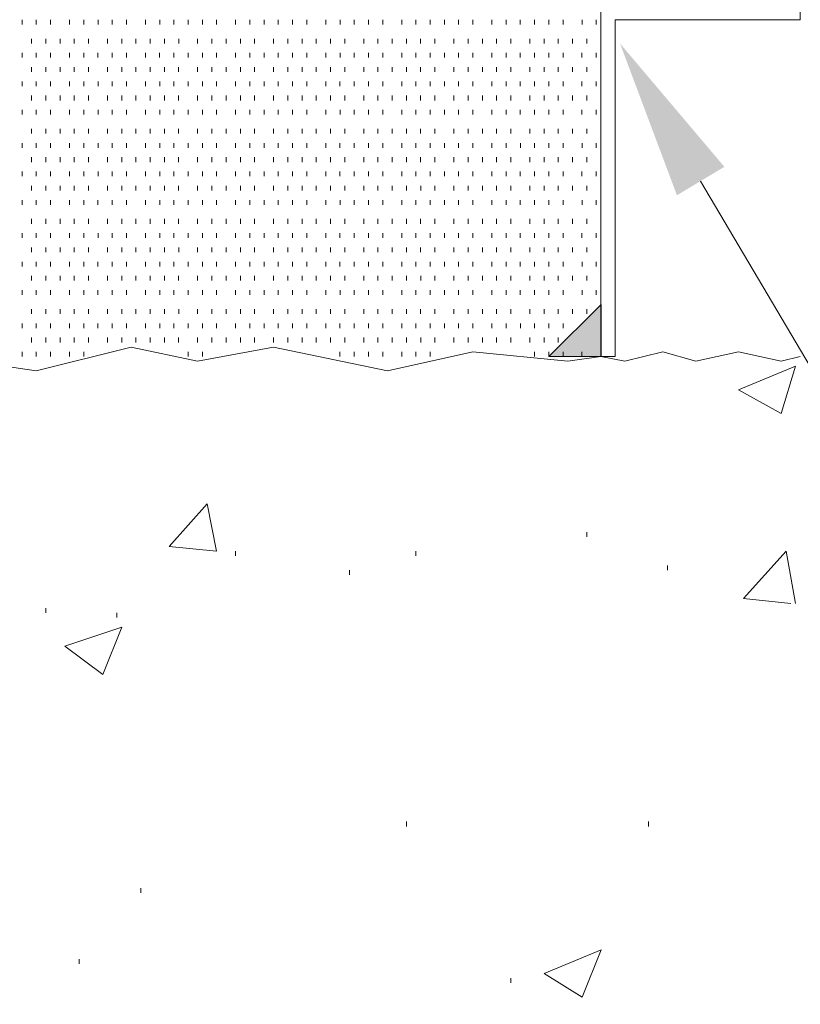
# Model space of a CAD drawing. Extents: x 309 to 1068, y 854 to 1368.
# Tile 50 of 82: x 491 to 502, y 951 to 965. Entities that reach past the tile are written whole.
import ezdxf

# ---------------------------------------------------------------- set-up
doc = ezdxf.new("R2010")
doc.units = 0
doc.layers.add('PDF_Geometry', color=7, linetype='CONTINUOUS', true_color=0xffffff)

msp = doc.modelspace()

# ---------------------------------------------------------------- linework, layer by layer
at = {"layer": 'PDF_Geometry', "color": 0, "lineweight": 15}
for points in [[(499.343248, 960.445907), (499.137467, 960.445907), (499.137467, 965.524345), (502.019811, 965.524345)], [(499.343173, 960.446099), (499.343173, 965.318286), (502.019735, 965.318286), (502.019735, 965.524068)], [(500.578609, 962.985036), (516.087671, 936.770193)]]:
    msp.add_lwpolyline(points, dxfattribs=at)
at = {"layer": 'PDF_Geometry', "color": 252, "lineweight": 9}
for points in [[(490.765074, 965.249608), (490.765074, 965.318045)], [(490.970856, 965.249608), (490.970856, 965.318045)], [(491.177106, 965.249608), (491.177106, 965.318045)], [(491.451325, 965.249608), (491.451325, 965.318045)], [(491.657106, 965.249608), (491.657106, 965.318045)], [(491.863356, 965.249608), (491.863356, 965.318045)], [(492.068668, 965.249608), (492.068668, 965.318045)], [(492.274918, 965.249608), (492.274918, 965.318045)], [(492.549606, 965.249608), (492.549606, 965.318045)], [(492.755387, 965.249608), (492.755387, 965.318045)], [(492.960699, 965.249608), (492.960699, 965.318045)], [(493.166949, 965.249608), (493.166949, 965.318045)], [(493.372731, 965.249608), (493.372731, 965.318045)], [(493.578981, 965.249608), (493.578981, 965.318045)], [(493.853199, 965.249608), (493.853199, 965.318045)], [(494.05898, 965.249608), (494.05898, 965.318045)], [(494.265231, 965.249608), (494.265231, 965.318045)], [(494.471012, 965.249608), (494.471012, 965.318045)], [(494.676324, 965.249608), (494.676324, 965.318045)], [(494.882573, 965.249608), (494.882573, 965.318045)], [(495.157262, 965.249608), (495.157262, 965.318045)], [(495.363043, 965.249608), (495.363043, 965.318045)], [(495.568824, 965.249608), (495.568824, 965.318045)], [(495.774605, 965.249608), (495.774605, 965.318045)], [(495.980856, 965.249608), (495.980856, 965.318045)], [(496.255074, 965.249608), (496.255074, 965.318045)], [(496.460855, 965.249608), (496.460855, 965.318045)], [(496.666636, 965.249608), (496.666636, 965.318045)], [(496.872887, 965.249608), (496.872887, 965.318045)], [(497.078668, 965.249608), (497.078668, 965.318045)], [(497.284449, 965.249608), (497.284449, 965.318045)], [(497.558669, 965.249608), (497.558669, 965.318045)], [(497.764918, 965.249608), (497.764918, 965.318045)], [(497.970699, 965.249608), (497.970699, 965.318045)], [(498.17648, 965.249608), (498.17648, 965.318045)], [(498.382263, 965.249608), (498.382263, 965.318045)], [(498.588512, 965.249608), (498.588512, 965.318045)], [(498.863199, 965.249608), (498.863199, 965.318045)], [(499.06898, 965.249608), (499.06898, 965.318045)], [(490.902199, 964.975107), (490.902199, 965.043544)], [(491.108448, 964.975107), (491.108448, 965.043544)], [(491.314229, 964.975107), (491.314229, 965.043544)], [(491.520011, 964.975107), (491.520011, 965.043544)], [(491.725793, 964.975107), (491.725793, 965.043544)], [(492.000479, 964.975107), (492.000479, 965.043544)], [(492.20626, 964.975107), (492.20626, 965.043544)], [(492.412043, 964.975107), (492.412043, 965.043544)], [(492.617823, 964.975107), (492.617823, 965.043544)], [(492.824073, 964.975107), (492.824073, 965.043544)], [(493.029854, 964.975107), (493.029854, 965.043544)], [(493.304543, 964.975107), (493.304543, 965.043544)], [(493.509855, 964.975107), (493.509855, 965.043544)], [(493.716104, 964.975107), (493.716104, 965.043544)], [(493.921885, 964.975107), (493.921885, 965.043544)], [(494.127668, 964.975107), (494.127668, 965.043544)], [(494.402355, 964.975107), (494.402355, 965.043544)], [(494.608137, 964.975107), (494.608137, 965.043544)], [(494.813916, 964.975107), (494.813916, 965.043544)], [(495.020167, 964.975107), (495.020167, 965.043544)], [(495.225478, 964.975107), (495.225478, 965.043544)], [(495.431729, 964.975107), (495.431729, 965.043544)], [(495.706416, 964.975107), (495.706416, 965.043544)], [(495.912198, 964.975107), (495.912198, 965.043544)], [(496.117981, 964.975107), (496.117981, 965.043544)], [(496.32376, 964.975107), (496.32376, 965.043544)], [(496.529543, 964.975107), (496.529543, 965.043544)], [(496.73579, 964.975107), (496.73579, 965.043544)], [(497.010012, 964.975107), (497.010012, 965.043544)], [(497.215792, 964.975107), (497.215792, 965.043544)], [(497.422043, 964.975107), (497.422043, 965.043544)], [(497.627822, 964.975107), (497.627822, 965.043544)], [(497.833604, 964.975107), (497.833604, 965.043544)], [(498.108291, 964.975107), (498.108291, 965.043544)], [(498.314074, 964.975107), (498.314074, 965.043544)], [(498.519803, 964.975107), (498.519803, 965.043544)], [(498.725584, 964.975107), (498.725584, 965.043544)], [(498.931365, 964.975107), (498.931365, 965.043544)], [(490.765123, 964.769185), (490.765123, 964.837622)], [(490.970905, 964.769185), (490.970905, 964.837622)], [(491.177155, 964.769185), (491.177155, 964.837622)], [(491.451373, 964.769185), (491.451373, 964.837622)], [(491.657155, 964.769185), (491.657155, 964.837622)], [(491.862936, 964.769185), (491.862936, 964.837622)], [(492.068717, 964.769185), (492.068717, 964.837622)], [(492.274967, 964.769185), (492.274967, 964.837622)], [(492.549655, 964.769185), (492.549655, 964.837622)], [(492.754967, 964.769185), (492.754967, 964.837622)], [(492.960748, 964.769185), (492.960748, 964.837622)], [(493.166998, 964.769185), (493.166998, 964.837622)], [(493.37278, 964.769185), (493.37278, 964.837622)], [(493.57856, 964.769185), (493.57856, 964.837622)], [(493.853248, 964.769185), (493.853248, 964.837622)], [(494.05903, 964.769185), (494.05903, 964.837622)], [(494.265279, 964.769185), (494.265279, 964.837622)], [(494.470592, 964.769185), (494.470592, 964.837622)], [(494.676373, 964.769185), (494.676373, 964.837622)], [(494.882624, 964.769185), (494.882624, 964.837622)], [(495.15731, 964.769185), (495.15731, 964.837622)], [(495.363092, 964.769185), (495.363092, 964.837622)], [(495.568873, 964.769185), (495.568873, 964.837622)], [(495.774655, 964.769185), (495.774655, 964.837622)], [(495.980904, 964.769185), (495.980904, 964.837622)], [(496.255123, 964.769185), (496.255123, 964.837622)], [(496.460904, 964.769185), (496.460904, 964.837622)], [(496.666686, 964.769185), (496.666686, 964.837622)], [(496.872935, 964.769185), (496.872935, 964.837622)], [(497.078717, 964.769185), (497.078717, 964.837622)], [(497.284498, 964.769185), (497.284498, 964.837622)], [(497.558717, 964.769185), (497.558717, 964.837622)], [(497.764968, 964.769185), (497.764968, 964.837622)], [(497.970748, 964.769185), (497.970748, 964.837622)], [(498.176529, 964.769185), (498.176529, 964.837622)], [(498.382311, 964.769185), (498.382311, 964.837622)], [(498.588561, 964.769185), (498.588561, 964.837622)], [(498.86278, 964.769185), (498.86278, 964.837622)], [(499.06903, 964.769185), (499.06903, 964.837622)], [(490.902152, 964.563348), (490.902152, 964.631786)], [(491.108402, 964.563348), (491.108402, 964.631786)], [(491.314184, 964.563348), (491.314184, 964.631786)], [(491.519965, 964.563348), (491.519965, 964.631786)], [(491.725746, 964.563348), (491.725746, 964.631786)], [(492.000433, 964.563348), (492.000433, 964.631786)], [(492.206216, 964.563348), (492.206216, 964.631786)], [(492.411996, 964.563348), (492.411996, 964.631786)], [(492.618245, 964.563348), (492.618245, 964.631786)], [(492.824027, 964.563348), (492.824027, 964.631786)], [(493.029809, 964.563348), (493.029809, 964.631786)], [(493.304028, 964.563348), (493.304028, 964.631786)], [(493.510277, 964.563348), (493.510277, 964.631786)], [(493.716057, 964.563348), (493.716057, 964.631786)], [(493.92184, 964.563348), (493.92184, 964.631786)], [(494.127621, 964.563348), (494.127621, 964.631786)], [(494.402308, 964.563348), (494.402308, 964.631786)], [(494.608089, 964.563348), (494.608089, 964.631786)], [(494.813871, 964.563348), (494.813871, 964.631786)], [(495.020121, 964.563348), (495.020121, 964.631786)], [(495.225902, 964.563348), (495.225902, 964.631786)], [(495.431682, 964.563348), (495.431682, 964.631786)], [(495.706371, 964.563348), (495.706371, 964.631786)], [(495.912152, 964.563348), (495.912152, 964.631786)], [(496.117933, 964.563348), (496.117933, 964.631786)], [(496.323714, 964.563348), (496.323714, 964.631786)], [(496.529496, 964.563348), (496.529496, 964.631786)], [(496.735748, 964.563348), (496.735748, 964.631786)], [(497.009966, 964.563348), (497.009966, 964.631786)], [(497.215745, 964.563348), (497.215745, 964.631786)], [(497.421996, 964.563348), (497.421996, 964.631786)], [(497.627779, 964.563348), (497.627779, 964.631786)], [(497.833558, 964.563348), (497.833558, 964.631786)], [(498.108245, 964.563348), (498.108245, 964.631786)], [(498.314027, 964.563348), (498.314027, 964.631786)], [(498.51981, 964.563348), (498.51981, 964.631786)], [(498.725589, 964.563348), (498.725589, 964.631786)], [(498.931372, 964.563348), (498.931372, 964.631786)], [(490.764991, 964.35744), (490.764991, 964.425878)], [(490.970773, 964.35744), (490.970773, 964.425878)], [(491.177023, 964.35744), (491.177023, 964.425878)], [(491.45171, 964.35744), (491.45171, 964.425878)], [(491.657023, 964.35744), (491.657023, 964.425878)], [(491.863273, 964.35744), (491.863273, 964.425878)], [(492.069054, 964.35744), (492.069054, 964.425878)], [(492.274835, 964.35744), (492.274835, 964.425878)], [(492.549523, 964.35744), (492.549523, 964.425878)], [(492.755304, 964.35744), (492.755304, 964.425878)], [(492.961085, 964.35744), (492.961085, 964.425878)], [(493.167335, 964.35744), (493.167335, 964.425878)], [(493.372648, 964.35744), (493.372648, 964.425878)], [(493.578898, 964.35744), (493.578898, 964.425878)], [(493.853116, 964.35744), (493.853116, 964.425878)], [(494.059366, 964.35744), (494.059366, 964.425878)], [(494.265148, 964.35744), (494.265148, 964.425878)], [(494.470929, 964.35744), (494.470929, 964.425878)], [(494.67671, 964.35744), (494.67671, 964.425878)], [(494.88296, 964.35744), (494.88296, 964.425878)], [(495.157179, 964.35744), (495.157179, 964.425878)], [(495.36296, 964.35744), (495.36296, 964.425878)], [(495.568741, 964.35744), (495.568741, 964.425878)], [(495.774991, 964.35744), (495.774991, 964.425878)], [(495.980773, 964.35744), (495.980773, 964.425878)], [(496.254991, 964.35744), (496.254991, 964.425878)], [(496.460773, 964.35744), (496.460773, 964.425878)], [(496.667022, 964.35744), (496.667022, 964.425878)], [(496.872804, 964.35744), (496.872804, 964.425878)], [(497.078585, 964.35744), (497.078585, 964.425878)], [(497.284367, 964.35744), (497.284367, 964.425878)], [(497.559053, 964.35744), (497.559053, 964.425878)], [(497.765304, 964.35744), (497.765304, 964.425878)], [(497.970616, 964.35744), (497.970616, 964.425878)], [(498.176398, 964.35744), (498.176398, 964.425878)], [(498.382647, 964.35744), (498.382647, 964.425878)], [(498.588429, 964.35744), (498.588429, 964.425878)], [(498.862647, 964.35744), (498.862647, 964.425878)], [(499.068898, 964.35744), (499.068898, 964.425878)], [(490.902617, 964.151647), (490.902617, 964.220085)], [(491.108398, 964.151647), (491.108398, 964.220085)], [(491.314181, 964.151647), (491.314181, 964.220085)], [(491.519961, 964.151647), (491.519961, 964.220085)], [(491.725742, 964.151647), (491.725742, 964.220085)], [(492.000431, 964.151647), (492.000431, 964.220085)], [(492.206212, 964.151647), (492.206212, 964.220085)], [(492.411993, 964.151647), (492.411993, 964.220085)], [(492.618242, 964.151647), (492.618242, 964.220085)], [(492.824025, 964.151647), (492.824025, 964.220085)], [(493.029806, 964.151647), (493.029806, 964.220085)], [(493.304024, 964.151647), (493.304024, 964.220085)], [(493.510273, 964.151647), (493.510273, 964.220085)], [(493.716056, 964.151647), (493.716056, 964.220085)], [(493.921837, 964.151647), (493.921837, 964.220085)], [(494.127618, 964.151647), (494.127618, 964.220085)], [(494.402305, 964.151647), (494.402305, 964.220085)], [(494.608087, 964.151647), (494.608087, 964.220085)], [(494.813868, 964.151647), (494.813868, 964.220085)], [(495.020117, 964.151647), (495.020117, 964.220085)], [(495.225898, 964.151647), (495.225898, 964.220085)], [(495.431681, 964.151647), (495.431681, 964.220085)], [(495.705899, 964.151647), (495.705899, 964.220085)], [(495.912148, 964.151647), (495.912148, 964.220085)], [(496.117929, 964.151647), (496.117929, 964.220085)], [(496.323712, 964.151647), (496.323712, 964.220085)], [(496.529493, 964.151647), (496.529493, 964.220085)], [(496.735274, 964.151647), (496.735274, 964.220085)], [(497.00996, 964.151647), (497.00996, 964.220085)], [(497.215743, 964.151647), (497.215743, 964.220085)], [(497.421524, 964.151647), (497.421524, 964.220085)], [(497.627773, 964.151647), (497.627773, 964.220085)], [(497.833554, 964.151647), (497.833554, 964.220085)], [(498.108243, 964.151647), (498.108243, 964.220085)], [(498.314024, 964.151647), (498.314024, 964.220085)], [(498.519805, 964.151647), (498.519805, 964.220085)], [(498.725585, 964.151647), (498.725585, 964.220085)], [(498.931368, 964.151647), (498.931368, 964.220085)], [(490.765088, 963.945682), (490.765088, 964.014119)], [(490.970869, 963.945682), (490.970869, 964.014119)], [(491.177119, 963.945682), (491.177119, 964.014119)], [(491.451338, 963.945682), (491.451338, 964.014119)], [(491.657119, 963.945682), (491.657119, 964.014119)], [(491.863369, 963.945682), (491.863369, 964.014119)], [(492.068682, 963.945682), (492.068682, 964.014119)], [(492.274932, 963.945682), (492.274932, 964.014119)], [(492.549619, 963.945682), (492.549619, 964.014119)], [(492.755401, 963.945682), (492.755401, 964.014119)], [(492.960713, 963.945682), (492.960713, 964.014119)], [(493.166963, 963.945682), (493.166963, 964.014119)], [(493.372744, 963.945682), (493.372744, 964.014119)], [(493.578994, 963.945682), (493.578994, 964.014119)], [(493.853213, 963.945682), (493.853213, 964.014119)], [(494.058994, 963.945682), (494.058994, 964.014119)], [(494.265244, 963.945682), (494.265244, 964.014119)], [(494.471026, 963.945682), (494.471026, 964.014119)], [(494.676338, 963.945682), (494.676338, 964.014119)], [(494.882588, 963.945682), (494.882588, 964.014119)], [(495.157276, 963.945682), (495.157276, 964.014119)], [(495.363057, 963.945682), (495.363057, 964.014119)], [(495.568838, 963.945682), (495.568838, 964.014119)], [(495.774619, 963.945682), (495.774619, 964.014119)], [(495.980869, 963.945682), (495.980869, 964.014119)], [(496.255088, 963.945682), (496.255088, 964.014119)], [(496.460869, 963.945682), (496.460869, 964.014119)], [(496.666651, 963.945682), (496.666651, 964.014119)], [(496.872901, 963.945682), (496.872901, 964.014119)], [(497.078682, 963.945682), (497.078682, 964.014119)], [(497.284463, 963.945682), (497.284463, 964.014119)], [(497.558682, 963.945682), (497.558682, 964.014119)], [(497.764932, 963.945682), (497.764932, 964.014119)], [(497.970713, 963.945682), (497.970713, 964.014119)], [(498.176494, 963.945682), (498.176494, 964.014119)], [(498.382275, 963.945682), (498.382275, 964.014119)], [(498.588526, 963.945682), (498.588526, 964.014119)], [(498.862745, 963.945682), (498.862745, 964.014119)], [(499.068994, 963.945682), (499.068994, 964.014119)], [(490.90257, 963.671224), (490.90257, 963.739662)], [(491.108353, 963.671224), (491.108353, 963.739662)], [(491.314134, 963.671224), (491.314134, 963.739662)], [(491.519915, 963.671224), (491.519915, 963.739662)], [(491.726164, 963.671224), (491.726164, 963.739662)], [(492.000384, 963.671224), (492.000384, 963.739662)], [(492.206165, 963.671224), (492.206165, 963.739662)], [(492.411946, 963.671224), (492.411946, 963.739662)], [(492.618195, 963.671224), (492.618195, 963.739662)], [(492.823978, 963.671224), (492.823978, 963.739662)], [(493.029759, 963.671224), (493.029759, 963.739662)], [(493.303977, 963.671224), (493.303977, 963.739662)], [(493.510227, 963.671224), (493.510227, 963.739662)], [(493.716009, 963.671224), (493.716009, 963.739662)], [(493.92179, 963.671224), (493.92179, 963.739662)], [(494.127571, 963.671224), (494.127571, 963.739662)], [(494.40226, 963.671224), (494.40226, 963.739662)], [(494.608509, 963.671224), (494.608509, 963.739662)], [(494.813821, 963.671224), (494.813821, 963.739662)], [(495.020071, 963.671224), (495.020071, 963.739662)], [(495.225854, 963.671224), (495.225854, 963.739662)], [(495.431634, 963.671224), (495.431634, 963.739662)], [(495.705853, 963.671224), (495.705853, 963.739662)], [(495.912102, 963.671224), (495.912102, 963.739662)], [(496.117885, 963.671224), (496.117885, 963.739662)], [(496.324134, 963.671224), (496.324134, 963.739662)], [(496.529446, 963.671224), (496.529446, 963.739662)], [(496.735696, 963.671224), (496.735696, 963.739662)], [(497.009916, 963.671224), (497.009916, 963.739662)], [(497.215697, 963.671224), (497.215697, 963.739662)], [(497.421946, 963.671224), (497.421946, 963.739662)], [(497.627727, 963.671224), (497.627727, 963.739662)], [(497.833509, 963.671224), (497.833509, 963.739662)], [(498.108196, 963.671224), (498.108196, 963.739662)], [(498.313977, 963.671224), (498.313977, 963.739662)], [(498.519758, 963.671224), (498.519758, 963.739662)], [(498.725541, 963.671224), (498.725541, 963.739662)], [(498.931322, 963.671224), (498.931322, 963.739662)], [(490.765136, 963.465402), (490.765136, 963.53384)], [(490.970919, 963.465402), (490.970919, 963.53384)], [(491.177166, 963.465402), (491.177166, 963.53384)], [(491.451388, 963.465402), (491.451388, 963.53384)], [(491.657167, 963.465402), (491.657167, 963.53384)], [(491.863418, 963.465402), (491.863418, 963.53384)], [(492.068729, 963.465402), (492.068729, 963.53384)], [(492.27498, 963.465402), (492.27498, 963.53384)], [(492.549667, 963.465402), (492.549667, 963.53384)], [(492.75545, 963.465402), (492.75545, 963.53384)], [(492.961035, 963.465402), (492.961035, 963.53384)], [(493.167285, 963.465402), (493.167285, 963.53384)], [(493.372598, 963.465402), (493.372598, 963.53384)], [(493.578848, 963.465402), (493.578848, 963.53384)], [(493.853067, 963.465402), (493.853067, 963.53384)], [(494.059317, 963.465402), (494.059317, 963.53384)], [(494.265098, 963.465402), (494.265098, 963.53384)], [(494.470879, 963.465402), (494.470879, 963.53384)], [(494.67666, 963.465402), (494.67666, 963.53384)], [(494.88291, 963.465402), (494.88291, 963.53384)], [(495.157129, 963.465402), (495.157129, 963.53384)], [(495.36291, 963.465402), (495.36291, 963.53384)], [(495.568692, 963.465402), (495.568692, 963.53384)], [(495.774942, 963.465402), (495.774942, 963.53384)], [(495.980723, 963.465402), (495.980723, 963.53384)], [(496.25541, 963.465402), (496.25541, 963.53384)], [(496.460723, 963.465402), (496.460723, 963.53384)], [(496.666973, 963.465402), (496.666973, 963.53384)], [(496.872754, 963.465402), (496.872754, 963.53384)], [(497.078535, 963.465402), (497.078535, 963.53384)], [(497.284317, 963.465402), (497.284317, 963.53384)], [(497.559004, 963.465402), (497.559004, 963.53384)], [(497.765254, 963.465402), (497.765254, 963.53384)], [(497.971035, 963.465402), (497.971035, 963.53384)], [(498.176348, 963.465402), (498.176348, 963.53384)], [(498.382598, 963.465402), (498.382598, 963.53384)], [(498.588379, 963.465402), (498.588379, 963.53384)], [(498.863067, 963.465402), (498.863067, 963.53384)], [(499.068848, 963.465402), (499.068848, 963.53384)], [(490.902655, 963.25948), (490.902655, 963.327917)], [(491.108436, 963.25948), (491.108436, 963.327917)], [(491.314216, 963.25948), (491.314216, 963.327917)], [(491.519529, 963.25948), (491.519529, 963.327917)], [(491.725778, 963.25948), (491.725778, 963.327917)], [(492.000467, 963.25948), (492.000467, 963.327917)], [(492.206248, 963.25948), (492.206248, 963.327917)], [(492.412028, 963.25948), (492.412028, 963.327917)], [(492.617809, 963.25948), (492.617809, 963.327917)], [(492.824061, 963.25948), (492.824061, 963.327917)], [(493.029841, 963.25948), (493.029841, 963.327917)], [(493.30406, 963.25948), (493.30406, 963.327917)], [(493.50984, 963.25948), (493.50984, 963.327917)], [(493.716092, 963.25948), (493.716092, 963.327917)], [(493.921873, 963.25948), (493.921873, 963.327917)], [(494.127653, 963.25948), (494.127653, 963.327917)], [(494.401874, 963.25948), (494.401874, 963.327917)], [(494.608123, 963.25948), (494.608123, 963.327917)], [(494.813904, 963.25948), (494.813904, 963.327917)], [(495.020153, 963.25948), (495.020153, 963.327917)], [(495.225467, 963.25948), (495.225467, 963.327917)], [(495.431716, 963.25948), (495.431716, 963.327917)], [(495.706403, 963.25948), (495.706403, 963.327917)], [(495.912184, 963.25948), (495.912184, 963.327917)], [(496.117499, 963.25948), (496.117499, 963.327917)], [(496.323748, 963.25948), (496.323748, 963.327917)], [(496.529528, 963.25948), (496.529528, 963.327917)], [(496.73578, 963.25948), (496.73578, 963.327917)], [(497.009998, 963.25948), (497.009998, 963.327917)], [(497.215779, 963.25948), (497.215779, 963.327917)], [(497.422028, 963.25948), (497.422028, 963.327917)], [(497.627811, 963.25948), (497.627811, 963.327917)], [(497.833123, 963.25948), (497.833123, 963.327917)], [(498.10781, 963.25948), (498.10781, 963.327917)], [(498.31406, 963.25948), (498.31406, 963.327917)], [(498.519842, 963.25948), (498.519842, 963.327917)], [(498.725623, 963.25948), (498.725623, 963.327917)], [(498.931404, 963.25948), (498.931404, 963.327917)], [(490.765089, 963.053558), (490.765089, 963.121995)], [(490.970872, 963.053558), (490.970872, 963.121995)], [(491.177124, 963.053558), (491.177124, 963.121995)], [(491.451342, 963.053558), (491.451342, 963.121995)], [(491.657121, 963.053558), (491.657121, 963.121995)], [(491.863372, 963.053558), (491.863372, 963.121995)], [(492.068682, 963.053558), (492.068682, 963.121995)], [(492.274934, 963.053558), (492.274934, 963.121995)], [(492.54962, 963.053558), (492.54962, 963.121995)], [(492.755403, 963.053558), (492.755403, 963.121995)], [(492.961186, 963.053558), (492.961186, 963.121995)], [(493.166965, 963.053558), (493.166965, 963.121995)], [(493.372748, 963.053558), (493.372748, 963.121995)], [(493.578995, 963.053558), (493.578995, 963.121995)], [(493.853217, 963.053558), (493.853217, 963.121995)], [(494.058996, 963.053558), (494.058996, 963.121995)], [(494.265247, 963.053558), (494.265247, 963.121995)], [(494.471026, 963.053558), (494.471026, 963.121995)], [(494.676809, 963.053558), (494.676809, 963.121995)], [(494.882591, 963.053558), (494.882591, 963.121995)], [(495.157278, 963.053558), (495.157278, 963.121995)], [(495.363007, 963.053558), (495.363007, 963.121995)], [(495.568789, 963.053558), (495.568789, 963.121995)], [(495.77457, 963.053558), (495.77457, 963.121995)], [(495.98082, 963.053558), (495.98082, 963.121995)], [(496.255039, 963.053558), (496.255039, 963.121995)], [(496.46082, 963.053558), (496.46082, 963.121995)], [(496.66707, 963.053558), (496.66707, 963.121995)], [(496.872851, 963.053558), (496.872851, 963.121995)], [(497.078632, 963.053558), (497.078632, 963.121995)], [(497.284414, 963.053558), (497.284414, 963.121995)], [(497.559101, 963.053558), (497.559101, 963.121995)], [(497.764882, 963.053558), (497.764882, 963.121995)], [(497.970664, 963.053558), (497.970664, 963.121995)], [(498.176445, 963.053558), (498.176445, 963.121995)], [(498.382695, 963.053558), (498.382695, 963.121995)], [(498.588476, 963.053558), (498.588476, 963.121995)], [(498.862695, 963.053558), (498.862695, 963.121995)], [(499.068945, 963.053558), (499.068945, 963.121995)], [(490.902521, 962.847736), (490.902521, 962.916173)], [(491.108303, 962.847736), (491.108303, 962.916173)], [(491.314084, 962.847736), (491.314084, 962.916173)], [(491.519865, 962.847736), (491.519865, 962.916173)], [(491.726116, 962.847736), (491.726116, 962.916173)], [(492.000334, 962.847736), (492.000334, 962.916173)], [(492.206115, 962.847736), (492.206115, 962.916173)], [(492.411896, 962.847736), (492.411896, 962.916173)], [(492.618147, 962.847736), (492.618147, 962.916173)], [(492.823928, 962.847736), (492.823928, 962.916173)], [(493.029709, 962.847736), (493.029709, 962.916173)], [(493.303927, 962.847736), (493.303927, 962.916173)], [(493.510179, 962.847736), (493.510179, 962.916173)], [(493.715959, 962.847736), (493.715959, 962.916173)], [(493.92174, 962.847736), (493.92174, 962.916173)], [(494.127521, 962.847736), (494.127521, 962.916173)], [(494.40221, 962.847736), (494.40221, 962.916173)], [(494.608459, 962.847736), (494.608459, 962.916173)], [(494.81424, 962.847736), (494.81424, 962.916173)], [(495.019552, 962.847736), (495.019552, 962.916173)], [(495.225804, 962.847736), (495.225804, 962.916173)], [(495.431584, 962.847736), (495.431584, 962.916173)], [(495.706271, 962.847736), (495.706271, 962.916173)], [(495.912054, 962.847736), (495.912054, 962.916173)], [(496.117835, 962.847736), (496.117835, 962.916173)], [(496.324084, 962.847736), (496.324084, 962.916173)], [(496.529865, 962.847736), (496.529865, 962.916173)], [(496.735647, 962.847736), (496.735647, 962.916173)], [(497.009866, 962.847736), (497.009866, 962.916173)], [(497.215647, 962.847736), (497.215647, 962.916173)], [(497.421896, 962.847736), (497.421896, 962.916173)], [(497.627679, 962.847736), (497.627679, 962.916173)], [(497.833459, 962.847736), (497.833459, 962.916173)], [(498.108146, 962.847736), (498.108146, 962.916173)], [(498.313927, 962.847736), (498.313927, 962.916173)], [(498.51971, 962.847736), (498.51971, 962.916173)], [(498.725491, 962.847736), (498.725491, 962.916173)], [(498.931271, 962.847736), (498.931271, 962.916173)], [(490.765088, 962.641799), (490.765088, 962.710237)], [(490.970869, 962.641799), (490.970869, 962.710237)], [(491.177118, 962.641799), (491.177118, 962.710237)], [(491.451336, 962.641799), (491.451336, 962.710237)], [(491.657119, 962.641799), (491.657119, 962.710237)], [(491.8629, 962.641799), (491.8629, 962.710237)], [(492.069149, 962.641799), (492.069149, 962.710237)], [(492.27493, 962.641799), (492.27493, 962.710237)], [(492.549619, 962.641799), (492.549619, 962.710237)], [(492.7554, 962.641799), (492.7554, 962.710237)], [(492.96118, 962.641799), (492.96118, 962.710237)], [(493.166961, 962.641799), (493.166961, 962.710237)], [(493.372744, 962.641799), (493.372744, 962.710237)], [(493.578995, 962.641799), (493.578995, 962.710237)], [(493.853213, 962.641799), (493.853213, 962.710237)], [(494.059461, 962.641799), (494.059461, 962.710237)], [(494.265243, 962.641799), (494.265243, 962.710237)], [(494.471026, 962.641799), (494.471026, 962.710237)], [(494.676805, 962.641799), (494.676805, 962.710237)], [(494.882588, 962.641799), (494.882588, 962.710237)], [(495.157275, 962.641799), (495.157275, 962.710237)], [(495.363057, 962.641799), (495.363057, 962.710237)], [(495.568837, 962.641799), (495.568837, 962.710237)], [(495.775088, 962.641799), (495.775088, 962.710237)], [(495.980866, 962.641799), (495.980866, 962.710237)], [(496.255088, 962.641799), (496.255088, 962.710237)], [(496.460868, 962.641799), (496.460868, 962.710237)], [(496.667119, 962.641799), (496.667119, 962.710237)], [(496.872898, 962.641799), (496.872898, 962.710237)], [(497.07868, 962.641799), (497.07868, 962.710237)], [(497.284463, 962.641799), (497.284463, 962.710237)], [(497.55915, 962.641799), (497.55915, 962.710237)], [(497.765022, 962.641799), (497.765022, 962.710237)], [(497.970803, 962.641799), (497.970803, 962.710237)], [(498.176585, 962.641799), (498.176585, 962.710237)], [(498.382366, 962.641799), (498.382366, 962.710237)], [(498.588616, 962.641799), (498.588616, 962.710237)], [(498.862835, 962.641799), (498.862835, 962.710237)], [(499.069085, 962.641799), (499.069085, 962.710237)], [(490.902614, 962.367313), (490.902614, 962.43575)], [(491.108395, 962.367313), (491.108395, 962.43575)], [(491.314176, 962.367313), (491.314176, 962.43575)], [(491.519957, 962.367313), (491.519957, 962.43575)], [(491.726207, 962.367313), (491.726207, 962.43575)], [(492.000426, 962.367313), (492.000426, 962.43575)], [(492.206207, 962.367313), (492.206207, 962.43575)], [(492.411989, 962.367313), (492.411989, 962.43575)], [(492.618238, 962.367313), (492.618238, 962.43575)], [(492.82402, 962.367313), (492.82402, 962.43575)], [(493.029801, 962.367313), (493.029801, 962.43575)], [(493.30402, 962.367313), (493.30402, 962.43575)], [(493.510269, 962.367313), (493.510269, 962.43575)], [(493.716051, 962.367313), (493.716051, 962.43575)], [(493.921832, 962.367313), (493.921832, 962.43575)], [(494.127614, 962.367313), (494.127614, 962.43575)], [(494.402301, 962.367313), (494.402301, 962.43575)], [(494.608551, 962.367313), (494.608551, 962.43575)], [(494.813863, 962.367313), (494.813863, 962.43575)], [(495.019645, 962.367313), (495.019645, 962.43575)], [(495.225894, 962.367313), (495.225894, 962.43575)], [(495.431676, 962.367313), (495.431676, 962.43575)], [(495.705894, 962.367313), (495.705894, 962.43575)], [(495.912145, 962.367313), (495.912145, 962.43575)], [(496.117926, 962.367313), (496.117926, 962.43575)], [(496.324176, 962.367313), (496.324176, 962.43575)], [(496.529488, 962.367313), (496.529488, 962.43575)], [(496.73527, 962.367313), (496.73527, 962.43575)], [(497.009958, 962.367313), (497.009958, 962.43575)], [(497.215739, 962.367313), (497.215739, 962.43575)], [(497.421519, 962.367313), (497.421519, 962.43575)], [(497.62777, 962.367313), (497.62777, 962.43575)], [(497.833552, 962.367313), (497.833552, 962.43575)], [(498.10777, 962.367313), (498.10777, 962.43575)], [(498.31402, 962.367313), (498.31402, 962.43575)], [(498.519801, 962.367313), (498.519801, 962.43575)], [(498.725583, 962.367313), (498.725583, 962.43575)], [(498.931364, 962.367313), (498.931364, 962.43575)], [(490.765041, 962.161519), (490.765041, 962.229957)], [(490.970822, 962.161519), (490.970822, 962.229957)], [(491.177072, 962.161519), (491.177072, 962.229957)], [(491.451292, 962.161519), (491.451292, 962.229957)], [(491.657073, 962.161519), (491.657073, 962.229957)], [(491.863322, 962.161519), (491.863322, 962.229957)], [(492.069103, 962.161519), (492.069103, 962.229957)], [(492.274885, 962.161519), (492.274885, 962.229957)], [(492.549104, 962.161519), (492.549104, 962.229957)], [(492.755353, 962.161519), (492.755353, 962.229957)], [(492.961134, 962.161519), (492.961134, 962.229957)], [(493.166916, 962.161519), (493.166916, 962.229957)], [(493.372698, 962.161519), (493.372698, 962.229957)], [(493.578947, 962.161519), (493.578947, 962.229957)], [(493.853165, 962.161519), (493.853165, 962.229957)], [(494.059416, 962.161519), (494.059416, 962.229957)], [(494.265197, 962.161519), (494.265197, 962.229957)], [(494.470978, 962.161519), (494.470978, 962.229957)], [(494.676759, 962.161519), (494.676759, 962.229957)], [(494.882541, 962.161519), (494.882541, 962.229957)], [(495.157228, 962.161519), (495.157228, 962.229957)], [(495.363009, 962.161519), (495.363009, 962.229957)], [(495.56879, 962.161519), (495.56879, 962.229957)], [(495.775041, 962.161519), (495.775041, 962.229957)], [(495.980824, 962.161519), (495.980824, 962.229957)], [(496.255042, 962.161519), (496.255042, 962.229957)], [(496.460821, 962.161519), (496.460821, 962.229957)], [(496.667072, 962.161519), (496.667072, 962.229957)], [(496.872855, 962.161519), (496.872855, 962.229957)], [(497.078634, 962.161519), (497.078634, 962.229957)], [(497.284417, 962.161519), (497.284417, 962.229957)], [(497.559103, 962.161519), (497.559103, 962.229957)], [(497.765355, 962.161519), (497.765355, 962.229957)], [(497.970665, 962.161519), (497.970665, 962.229957)], [(498.176448, 962.161519), (498.176448, 962.229957)], [(498.382695, 962.161519), (498.382695, 962.229957)], [(498.588478, 962.161519), (498.588478, 962.229957)], [(498.862697, 962.161519), (498.862697, 962.229957)], [(499.068948, 962.161519), (499.068948, 962.229957)], [(490.902242, 961.955612), (490.902242, 962.024049)], [(491.108492, 961.955612), (491.108492, 962.024049)], [(491.314273, 961.955612), (491.314273, 962.024049)], [(491.519586, 961.955612), (491.519586, 962.024049)], [(491.725836, 961.955612), (491.725836, 962.024049)], [(492.000523, 961.955612), (492.000523, 962.024049)], [(492.206304, 961.955612), (492.206304, 962.024049)], [(492.412086, 961.955612), (492.412086, 962.024049)], [(492.617867, 961.955612), (492.617867, 962.024049)], [(492.824117, 961.955612), (492.824117, 962.024049)], [(493.029898, 961.955612), (493.029898, 962.024049)], [(493.304117, 961.955612), (493.304117, 962.024049)], [(493.509898, 961.955612), (493.509898, 962.024049)], [(493.716148, 961.955612), (493.716148, 962.024049)], [(493.921929, 961.955612), (493.921929, 962.024049)], [(494.127711, 961.955612), (494.127711, 962.024049)], [(494.401929, 961.955612), (494.401929, 962.024049)], [(494.608179, 961.955612), (494.608179, 962.024049)], [(494.813961, 961.955612), (494.813961, 962.024049)], [(495.019742, 961.955612), (495.019742, 962.024049)], [(495.225523, 961.955612), (495.225523, 962.024049)], [(495.431773, 961.955612), (495.431773, 962.024049)], [(495.705992, 961.955612), (495.705992, 962.024049)], [(495.912241, 961.955612), (495.912241, 962.024049)], [(496.117554, 961.955612), (496.117554, 962.024049)], [(496.323804, 961.955612), (496.323804, 962.024049)], [(496.529586, 961.955612), (496.529586, 962.024049)], [(496.735367, 961.955612), (496.735367, 962.024049)], [(497.010054, 961.955612), (497.010054, 962.024049)], [(497.215835, 961.955612), (497.215835, 962.024049)], [(497.421617, 961.955612), (497.421617, 962.024049)], [(497.627866, 961.955612), (497.627866, 962.024049)], [(497.83318, 961.955612), (497.83318, 962.024049)], [(498.107866, 961.955612), (498.107866, 962.024049)], [(498.314117, 961.955612), (498.314117, 962.024049)], [(498.519898, 961.955612), (498.519898, 962.024049)], [(498.725679, 961.955612), (498.725679, 962.024049)], [(498.93146, 961.955612), (498.93146, 962.024049)], [(490.765038, 961.749775), (490.765038, 961.818213)], [(490.970818, 961.749775), (490.970818, 961.818213)], [(491.17707, 961.749775), (491.17707, 961.818213)], [(491.451756, 961.749775), (491.451756, 961.818213)], [(491.657069, 961.749775), (491.657069, 961.818213)], [(491.86285, 961.749775), (491.86285, 961.818213)], [(492.069101, 961.749775), (492.069101, 961.818213)], [(492.274882, 961.749775), (492.274882, 961.818213)], [(492.5491, 961.749775), (492.5491, 961.818213)], [(492.75535, 961.749775), (492.75535, 961.818213)], [(492.961132, 961.749775), (492.961132, 961.818213)], [(493.167381, 961.749775), (493.167381, 961.818213)], [(493.372694, 961.749775), (493.372694, 961.818213)], [(493.578943, 961.749775), (493.578943, 961.818213)], [(493.853163, 961.749775), (493.853163, 961.818213)], [(494.059413, 961.749775), (494.059413, 961.818213)], [(494.265193, 961.749775), (494.265193, 961.818213)], [(494.470975, 961.749775), (494.470975, 961.818213)], [(494.676757, 961.749775), (494.676757, 961.818213)], [(494.883006, 961.749775), (494.883006, 961.818213)], [(495.157225, 961.749775), (495.157225, 961.818213)], [(495.363005, 961.749775), (495.363005, 961.818213)], [(495.568788, 961.749775), (495.568788, 961.818213)], [(495.775038, 961.749775), (495.775038, 961.818213)], [(495.980818, 961.749775), (495.980818, 961.818213)], [(496.255037, 961.749775), (496.255037, 961.818213)], [(496.460819, 961.749775), (496.460819, 961.818213)], [(496.667069, 961.749775), (496.667069, 961.818213)], [(496.87285, 961.749775), (496.87285, 961.818213)], [(497.07863, 961.749775), (497.07863, 961.818213)], [(497.284413, 961.749775), (497.284413, 961.818213)], [(497.5591, 961.749775), (497.5591, 961.818213)], [(497.765349, 961.749775), (497.765349, 961.818213)], [(497.970662, 961.749775), (497.970662, 961.818213)], [(498.176444, 961.749775), (498.176444, 961.818213)], [(498.382696, 961.749775), (498.382696, 961.818213)], [(498.588475, 961.749775), (498.588475, 961.818213)], [(498.863161, 961.749775), (498.863161, 961.818213)], [(499.068944, 961.749775), (499.068944, 961.818213)], [(490.902564, 961.543853), (490.902564, 961.612291)], [(491.108345, 961.543853), (491.108345, 961.612291)], [(491.314127, 961.543853), (491.314127, 961.612291)], [(491.519908, 961.543853), (491.519908, 961.612291)], [(491.726158, 961.543853), (491.726158, 961.612291)], [(492.000377, 961.543853), (492.000377, 961.612291)], [(492.206158, 961.543853), (492.206158, 961.612291)], [(492.411939, 961.543853), (492.411939, 961.612291)], [(492.618189, 961.543853), (492.618189, 961.612291)], [(492.82397, 961.543853), (492.82397, 961.612291)], [(493.029752, 961.543853), (493.029752, 961.612291)], [(493.30397, 961.543853), (493.30397, 961.612291)], [(493.51022, 961.543853), (493.51022, 961.612291)], [(493.716002, 961.543853), (493.716002, 961.612291)], [(493.921783, 961.543853), (493.921783, 961.612291)], [(494.127564, 961.543853), (494.127564, 961.612291)], [(494.402252, 961.543853), (494.402252, 961.612291)], [(494.608502, 961.543853), (494.608502, 961.612291)], [(494.814283, 961.543853), (494.814283, 961.612291)], [(495.019595, 961.543853), (495.019595, 961.612291)], [(495.225845, 961.543853), (495.225845, 961.612291)], [(495.431627, 961.543853), (495.431627, 961.612291)], [(495.706314, 961.543853), (495.706314, 961.612291)], [(495.912095, 961.543853), (495.912095, 961.612291)], [(496.117877, 961.543853), (496.117877, 961.612291)], [(496.324127, 961.543853), (496.324127, 961.612291)], [(496.529908, 961.543853), (496.529908, 961.612291)], [(496.73522, 961.543853), (496.73522, 961.612291)], [(497.009908, 961.543853), (497.009908, 961.612291)], [(497.215689, 961.543853), (497.215689, 961.612291)], [(497.421939, 961.543853), (497.421939, 961.612291)], [(497.627721, 961.543853), (497.627721, 961.612291)], [(497.833502, 961.543853), (497.833502, 961.612291)], [(498.107721, 961.543853), (498.107721, 961.612291)], [(498.31397, 961.543853), (498.31397, 961.612291)], [(498.519752, 961.543853), (498.519752, 961.612291)], [(498.725533, 961.543853), (498.725533, 961.612291)], [(498.931315, 961.543853), (498.931315, 961.612291)], [(490.765134, 961.337945), (490.765134, 961.406383)], [(490.970915, 961.337945), (490.970915, 961.406383)], [(491.176698, 961.337945), (491.176698, 961.406383)], [(491.451384, 961.337945), (491.451384, 961.406383)], [(491.657166, 961.337945), (491.657166, 961.406383)], [(491.862946, 961.337945), (491.862946, 961.406383)], [(492.068729, 961.337945), (492.068729, 961.406383)], [(492.274978, 961.337945), (492.274978, 961.406383)], [(492.549196, 961.337945), (492.549196, 961.406383)], [(492.755446, 961.337945), (492.755446, 961.406383)], [(492.96076, 961.337945), (492.96076, 961.406383)], [(493.167009, 961.337945), (493.167009, 961.406383)], [(493.37279, 961.337945), (493.37279, 961.406383)], [(493.579042, 961.337945), (493.579042, 961.406383)], [(493.85326, 961.337945), (493.85326, 961.406383)], [(494.059041, 961.337945), (494.059041, 961.406383)], [(494.26529, 961.337945), (494.26529, 961.406383)], [(494.471073, 961.337945), (494.471073, 961.406383)], [(494.676385, 961.337945), (494.676385, 961.406383)], [(494.882634, 961.337945), (494.882634, 961.406383)], [(495.157321, 961.337945), (495.157321, 961.406383)], [(495.363104, 961.337945), (495.363104, 961.406383)], [(495.568885, 961.337945), (495.568885, 961.406383)], [(495.774666, 961.337945), (495.774666, 961.406383)], [(495.980915, 961.337945), (495.980915, 961.406383)], [(496.255135, 961.337945), (496.255135, 961.406383)], [(496.460916, 961.337945), (496.460916, 961.406383)], [(496.666697, 961.337945), (496.666697, 961.406383)], [(496.872946, 961.337945), (496.872946, 961.406383)], [(497.078729, 961.337945), (497.078729, 961.406383)], [(497.28451, 961.337945), (497.28451, 961.406383)], [(497.559196, 961.337945), (497.559196, 961.406383)], [(497.764977, 961.337945), (497.764977, 961.406383)], [(497.97076, 961.337945), (497.97076, 961.406383)], [(498.176541, 961.337945), (498.176541, 961.406383)], [(498.382322, 961.337945), (498.382322, 961.406383)], [(498.588571, 961.337945), (498.588571, 961.406383)], [(498.862791, 961.337945), (498.862791, 961.406383)], [(499.068572, 961.337945), (499.068572, 961.406383)], [(490.902386, 961.063258), (490.902386, 961.132164)], [(491.108168, 961.063258), (491.108168, 961.132164)], [(491.314418, 961.063258), (491.314418, 961.132164)], [(491.519731, 961.063258), (491.519731, 961.132164)], [(491.72598, 961.063258), (491.72598, 961.132164)], [(492.000668, 961.063258), (492.000668, 961.132164)], [(492.206255, 961.06343), (492.206255, 961.131868)], [(492.412036, 961.06343), (492.412036, 961.131868)], [(492.617817, 961.06343), (492.617817, 961.131868)], [(492.824067, 961.06343), (492.824067, 961.131868)], [(493.029848, 961.06343), (493.029848, 961.131868)], [(493.304067, 961.06343), (493.304067, 961.131868)], [(493.510317, 961.06343), (493.510317, 961.131868)], [(493.716098, 961.06343), (493.716098, 961.131868)], [(493.92188, 961.06343), (493.92188, 961.131868)], [(494.127661, 961.06343), (494.127661, 961.131868)], [(494.402348, 961.06343), (494.402348, 961.131868)], [(494.60813, 961.06343), (494.60813, 961.131868)], [(494.813911, 961.06343), (494.813911, 961.131868)], [(495.019692, 961.06343), (495.019692, 961.131868)], [(495.225942, 961.06343), (495.225942, 961.131868)], [(495.431723, 961.06343), (495.431723, 961.131868)], [(495.705942, 961.06343), (495.705942, 961.131868)], [(495.912192, 961.06343), (495.912192, 961.131868)], [(496.117973, 961.06343), (496.117973, 961.131868)], [(496.323755, 961.06343), (496.323755, 961.131868)], [(496.529536, 961.06343), (496.529536, 961.131868)], [(496.735317, 961.06343), (496.735317, 961.131868)], [(497.010005, 961.06343), (497.010005, 961.131868)], [(497.215786, 961.06343), (497.215786, 961.131868)], [(497.421567, 961.06343), (497.421567, 961.131868)], [(497.627817, 961.06343), (497.627817, 961.131868)], [(497.833598, 961.06343), (497.833598, 961.131868)], [(498.107817, 961.06343), (498.107817, 961.131868)], [(498.314067, 961.06343), (498.314067, 961.131868)], [(498.519848, 961.06343), (498.519848, 961.131868)], [(498.72563, 961.06343), (498.72563, 961.131868)], [(498.931411, 961.06343), (498.931411, 961.131868)], [(490.764988, 960.857608), (490.764988, 960.926046)], [(490.970768, 960.857608), (490.970768, 960.926046)], [(491.17702, 960.857608), (491.17702, 960.926046)], [(491.451706, 960.857608), (491.451706, 960.926046)], [(491.657488, 960.857608), (491.657488, 960.926046)], [(491.8628, 960.857608), (491.8628, 960.926046)], [(492.069051, 960.857608), (492.069051, 960.926046)], [(492.274832, 960.857608), (492.274832, 960.926046)], [(492.549518, 960.857608), (492.549518, 960.926046)], [(492.755301, 960.857608), (492.755301, 960.926046)], [(492.961082, 960.857608), (492.961082, 960.926046)], [(493.167331, 960.857608), (493.167331, 960.926046)], [(493.373112, 960.857608), (493.373112, 960.926046)], [(493.578426, 960.857608), (493.578426, 960.926046)], [(493.853113, 960.857608), (493.853113, 960.926046)], [(494.059363, 960.857608), (494.059363, 960.926046)], [(494.265143, 960.857608), (494.265143, 960.926046)], [(494.470926, 960.857608), (494.470926, 960.926046)], [(494.676707, 960.857608), (494.676707, 960.926046)], [(494.882956, 960.857608), (494.882956, 960.926046)], [(495.157175, 960.857608), (495.157175, 960.926046)], [(495.362957, 960.857608), (495.362957, 960.926046)], [(495.568738, 960.857608), (495.568738, 960.926046)], [(495.774988, 960.857608), (495.774988, 960.926046)], [(495.98077, 960.857608), (495.98077, 960.926046)], [(496.255457, 960.857608), (496.255457, 960.926046)], [(496.460769, 960.857608), (496.460769, 960.926046)], [(496.667019, 960.857608), (496.667019, 960.926046)], [(496.872801, 960.857608), (496.872801, 960.926046)], [(497.078582, 960.857608), (497.078582, 960.926046)], [(497.284363, 960.857608), (497.284363, 960.926046)], [(497.55905, 960.857608), (497.55905, 960.926046)], [(497.765301, 960.857608), (497.765301, 960.926046)], [(497.971082, 960.857608), (497.971082, 960.926046)], [(498.176394, 960.857608), (498.176394, 960.926046)], [(498.382175, 960.857608), (498.382175, 960.926046)], [(498.588426, 960.857608), (498.588426, 960.926046)], [(490.902848, 960.651686), (490.902848, 960.720124)], [(491.108162, 960.651686), (491.108162, 960.720124)], [(491.313941, 960.651686), (491.313941, 960.720124)], [(491.520192, 960.651686), (491.520192, 960.720124)], [(491.725975, 960.651686), (491.725975, 960.720124)], [(492.000193, 960.651686), (492.000193, 960.720124)], [(492.206441, 960.651686), (492.206441, 960.720124)], [(492.412223, 960.651686), (492.412223, 960.720124)], [(492.618475, 960.651686), (492.618475, 960.720124)], [(492.823785, 960.651686), (492.823785, 960.720124)], [(493.029568, 960.651686), (493.029568, 960.720124)], [(493.304254, 960.651686), (493.304254, 960.720124)], [(493.510037, 960.651686), (493.510037, 960.720124)], [(493.715816, 960.651686), (493.715816, 960.720124)], [(493.922067, 960.651686), (493.922067, 960.720124)], [(494.127846, 960.651686), (494.127846, 960.720124)], [(494.402068, 960.651686), (494.402068, 960.720124)], [(494.608316, 960.651686), (494.608316, 960.720124)], [(494.814099, 960.651686), (494.814099, 960.720124)], [(495.019842, 960.651686), (495.019842, 960.720124)], [(495.225623, 960.651686), (495.225623, 960.720124)], [(495.431404, 960.651686), (495.431404, 960.720124)], [(495.706092, 960.651686), (495.706092, 960.720124)], [(495.911873, 960.651686), (495.911873, 960.720124)], [(496.117654, 960.651686), (496.117654, 960.720124)], [(496.323904, 960.651686), (496.323904, 960.720124)], [(496.529686, 960.651686), (496.529686, 960.720124)], [(496.735467, 960.651686), (496.735467, 960.720124)], [(497.010154, 960.651686), (497.010154, 960.720124)], [(497.215936, 960.651686), (497.215936, 960.720124)], [(497.421717, 960.651686), (497.421717, 960.720124)], [(497.627498, 960.651686), (497.627498, 960.720124)], [(497.833279, 960.651686), (497.833279, 960.720124)], [(498.107967, 960.651686), (498.107967, 960.720124)], [(498.314217, 960.651686), (498.314217, 960.720124)], [(498.519529, 960.651686), (498.519529, 960.720124)], [(490.764998, 960.445905), (490.764998, 960.514342)], [(490.970779, 960.445905), (490.970779, 960.514342)], [(491.177029, 960.445905), (491.177029, 960.514342)], [(491.451717, 960.445905), (491.451717, 960.514342)], [(491.657029, 960.445905), (491.657029, 960.514342)], [(493.167342, 960.445905), (493.167342, 960.514342)], [(493.372654, 960.445905), (493.372654, 960.514342)], [(495.362967, 960.445905), (495.362967, 960.514342)], [(495.568748, 960.445905), (495.568748, 960.514342)], [(495.774998, 960.445905), (495.774998, 960.514342)], [(495.980779, 960.445905), (495.980779, 960.514342)], [(496.254998, 960.445905), (496.254998, 960.514342)], [(496.460779, 960.445905), (496.460779, 960.514342)], [(496.667029, 960.445905), (496.667029, 960.514342)], [(498.176404, 960.445905), (498.176404, 960.514342)], [(498.382654, 960.445905), (498.382654, 960.514342)], [(498.588436, 960.445905), (498.588436, 960.514342)], [(498.862654, 960.445905), (498.862654, 960.514342)]]:
    msp.add_lwpolyline(points, dxfattribs=at)
at = {"layer": 'PDF_Geometry', "color": 0, "lineweight": 15}
msp.add_lwpolyline([(498.382402, 960.445907), (499.137558, 960.445907), (499.137558, 961.200595)], close=True, dxfattribs=at)
at = {"layer": 'PDF_Geometry', "color": 0, "lineweight": 20}
msp.add_lwpolyline([(479.37329, 960.240126), (480.677351, 960.583251), (482.255633, 960.240126), (483.559696, 960.514345), (485.069072, 960.37747), (486.578914, 960.514345), (487.882977, 960.240126), (489.118135, 960.514345), (490.971101, 960.240126), (492.343602, 960.583251), (493.304072, 960.37747), (494.402351, 960.583251), (496.049538, 960.240126), (497.284696, 960.514345), (498.657196, 960.37747), (499.137197, 960.445907), (499.480788, 960.37747), (500.029697, 960.514345), (500.509694, 960.37747), (501.127507, 960.514345), (501.74532, 960.37747), (502.019538, 960.445907)], dxfattribs=at)
at = {"layer": 'PDF_Geometry', "color": 252, "lineweight": 5}
for points in [[(498.382402, 960.446136), (499.137558, 960.446136)], [(501.951053, 960.308468), (501.745273, 959.622218), (501.127461, 959.965343)], [(493.441695, 958.318725), (493.57857, 957.632475), (492.892786, 957.700913)], [(492.206208, 956.534093), (491.93199, 955.847843), (491.382616, 956.259874)], [(499.137616, 951.867687), (498.862929, 951.181437), (498.314024, 951.524562)]]:
    msp.add_lwpolyline(points, close=True, dxfattribs=at)
for points in [[(498.93147, 957.838005), (498.93147, 957.906911)], [(493.853396, 957.563468), (493.853396, 957.632374)], [(496.461054, 957.563468), (496.461054, 957.632374)], [(501.882474, 956.877319), (501.196225, 956.946225), (501.81357, 957.632475), (501.950913, 956.877319)], [(495.500115, 957.289249), (495.500115, 957.357687)], [(500.098086, 957.357687), (500.098086, 957.426124)], [(491.108396, 956.739874), (491.108396, 956.808781)], [(492.137407, 956.671286), (492.137407, 956.740193)], [(496.32371, 953.651749), (496.32371, 953.720656)], [(499.823864, 953.651749), (499.823864, 953.720656)], [(492.480898, 952.691281), (492.480898, 952.759718)], [(491.588868, 951.661906), (491.588868, 951.730343)], [(497.833554, 951.387218), (497.833554, 951.456124)]]:
    msp.add_lwpolyline(points, dxfattribs=at)
at = {"layer": 'PDF_Geometry', "color": 0, "lineweight": 15}
for points in [[(500.23543, 962.779057), (499.411836, 964.975151), (500.92168, 963.190619)], [(499.137483, 960.445907), (498.382327, 960.445907), (499.137483, 961.200595)]]:
    msp.add_solid(points, dxfattribs=at)

doc.saveas('drawing.dxf')
